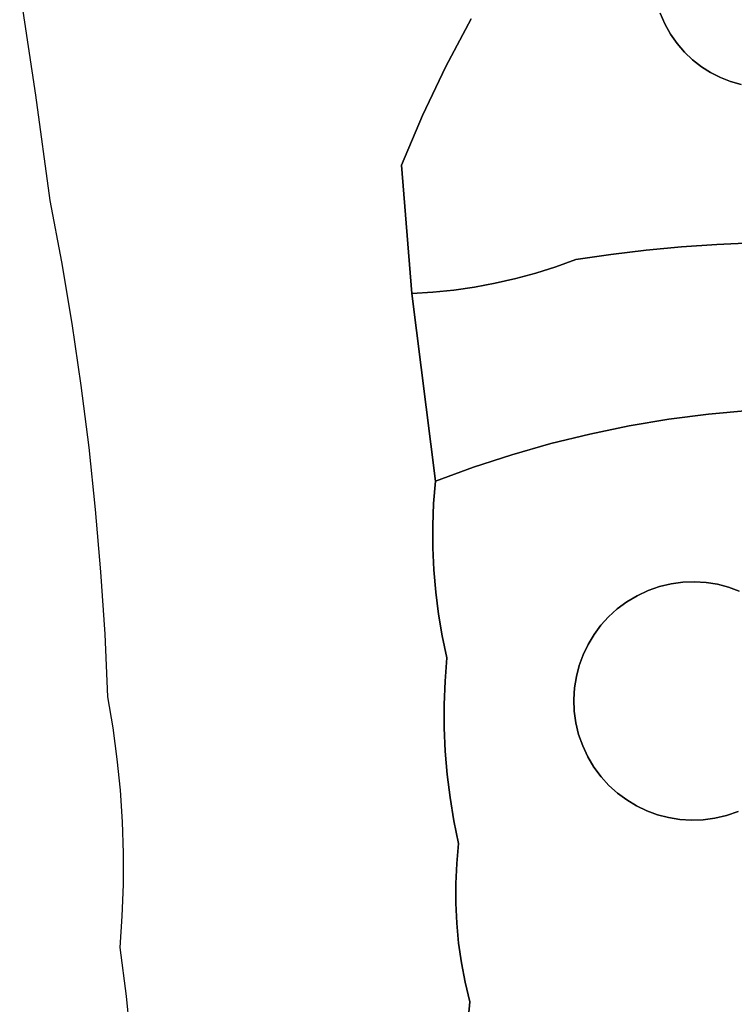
# Model space of a CAD drawing. Header units: inches. Extents: x 36.3 to 71.4, y 17.4 to 61.7.
# Tile 10 of 80: x 43.2 to 45.4, y 33.7 to 36.6. Entities that reach past the tile are written whole.
import ezdxf

# ---------------------------------------------------------------- set-up
doc = ezdxf.new("R2010")
doc.units = ezdxf.units.IN
doc.layers.add('SURFACES_FOR_SKETCHUP', color=7, linetype='Continuous')

msp = doc.modelspace()

# ---------------------------------------------------------------- linework, layer by layer
at = {"layer": 'SURFACES_FOR_SKETCHUP'}
for points, invisible_edges in [([(43.2371, 36.7326), (43.2848, 36.4189), (44.2191, 37.1251)], 10), ([(44.2191, 37.1251), (43.2848, 36.4189), (44.4432, 36.3588)], 11), ([(44.5129, 36.5047), (44.5891, 36.6472), (44.2191, 37.1251)], 10), ([(44.4432, 36.3588), (44.5129, 36.5047), (44.2191, 37.1251)], 10), ([(45.3245, 37.09), (45.1519, 36.8934), (45.1689, 36.6323)], 11), ([(45.7822, 36.9344), (45.3245, 37.09), (45.1689, 36.6323)], 11), ([(45.1689, 36.6323), (45.6266, 36.4768), (45.7822, 36.9344)], 11), ([(45.1519, 36.8934), (45.1429, 36.8619), (45.1689, 36.6323)], 10), ([(45.1551, 36.6645), (45.1689, 36.6323), (45.1429, 36.8619)], 10), ([(45.1551, 36.6645), (44.5891, 36.6472), (45.1689, 36.6323)], 3), ([(44.5129, 36.5047), (45.186, 36.6018), (44.5891, 36.6472)], 3), ([(45.1689, 36.6323), (44.5891, 36.6472), (45.186, 36.6018)], 3), ([(45.1689, 36.6323), (45.186, 36.6018), (45.335, 36.4718)], 10), ([(45.3656, 36.4598), (45.1689, 36.6323), (45.335, 36.4718)], 3), ([(45.1689, 36.6323), (45.3656, 36.4598), (45.6266, 36.4768)], 11), ([(45.186, 36.6018), (44.5129, 36.5047), (45.2056, 36.5736)], 3), ([(45.3058, 36.4867), (45.186, 36.6018), (45.278, 36.5044)], 3), ([(45.335, 36.4718), (45.186, 36.6018), (45.3058, 36.4867)], 3), ([(45.186, 36.6018), (45.2056, 36.5736), (45.278, 36.5044)], 10), ([(44.9018, 35.9274), (45.2056, 36.5736), (44.5129, 36.5047)], 11), ([(45.0071, 35.9425), (45.2056, 36.5736), (44.9018, 35.9274)], 3), ([(45.2056, 36.5736), (45.0071, 35.9425), (45.2276, 36.5479)], 3), ([(45.2518, 36.5249), (45.278, 36.5044), (45.2056, 36.5736)], 10), ([(45.2056, 36.5736), (45.2276, 36.5479), (45.2518, 36.5249)], 8), ([(45.2276, 36.5479), (45.0071, 35.9425), (45.2518, 36.5249)], 3), ([(45.1127, 35.955), (45.2518, 36.5249), (45.0071, 35.9425)], 3), ([(45.2518, 36.5249), (45.1127, 35.955), (45.278, 36.5044)], 3), ([(44.5129, 36.5047), (44.4432, 36.3588), (44.9018, 35.9274)], 10), ([(45.278, 36.5044), (45.1127, 35.955), (45.3058, 36.4867)], 3), ([(45.2185, 35.9649), (45.3058, 36.4867), (45.1127, 35.955)], 3), ([(45.3058, 36.4867), (45.2185, 35.9649), (45.335, 36.4718)], 3), ([(45.3244, 35.9723), (45.335, 36.4718), (45.2185, 35.9649)], 3), ([(45.335, 36.4718), (45.3244, 35.9723), (45.3656, 36.4598)], 3), ([(45.3656, 36.4598), (45.3244, 35.9723), (45.3971, 36.4507)], 3), ([(45.4304, 35.9771), (45.3971, 36.4507), (45.3244, 35.9723)], 3), ([(45.3656, 36.4598), (45.3971, 36.4507), (45.6266, 36.4768)], 10), ([(44.4432, 36.3588), (43.2848, 36.4189), (44.3799, 36.2096)], 3), ([(43.3271, 36.1043), (44.3799, 36.2096), (43.2848, 36.4189)], 3), ([(44.4432, 36.3588), (44.3799, 36.2096), (44.7827, 35.8868)], 10), ([(44.7827, 35.8868), (44.8426, 35.9058), (44.4432, 36.3588)], 10), ([(44.8426, 35.9058), (44.9018, 35.9274), (44.4432, 36.3588)], 10), ([(43.362, 35.9203), (44.3799, 36.2096), (43.3271, 36.1043)], 3), ([(44.3799, 36.2096), (43.362, 35.9203), (44.4116, 35.8259)], 3), ([(44.7221, 35.8703), (44.7827, 35.8868), (44.3799, 36.2096)], 10), ([(44.6609, 35.8563), (44.7221, 35.8703), (44.3799, 36.2096)], 10), ([(44.4744, 35.8297), (44.537, 35.836), (44.3799, 36.2096)], 10), ([(44.4116, 35.8259), (44.4744, 35.8297), (44.3799, 36.2096)], 2), ([(44.5991, 35.8449), (44.3799, 36.2096), (44.537, 35.836)], 3), ([(44.5991, 35.8449), (44.6609, 35.8563), (44.3799, 36.2096)], 10), ([(45.3244, 35.9723), (45.4194, 35.4757), (45.4304, 35.9771)], 3), ([(45.0071, 35.9425), (45.1806, 35.4491), (45.1127, 35.955)], 3), ([(45.1127, 35.955), (45.1806, 35.4491), (45.2185, 35.9649)], 3), ([(45.2998, 35.4646), (45.2185, 35.9649), (45.1806, 35.4491)], 3), ([(45.2185, 35.9649), (45.2998, 35.4646), (45.3244, 35.9723)], 3), ([(45.4194, 35.4757), (45.3244, 35.9723), (45.2998, 35.4646)], 3), ([(43.3931, 35.7358), (44.4116, 35.8259), (43.362, 35.9203)], 3), ([(44.8426, 35.9058), (45.062, 35.4292), (44.9018, 35.9274)], 3), ([(45.0071, 35.9425), (44.9018, 35.9274), (45.062, 35.4292)], 10), ([(45.1806, 35.4491), (45.0071, 35.9425), (45.062, 35.4292)], 3), ([(44.7827, 35.8868), (44.944, 35.405), (44.8426, 35.9058)], 3), ([(45.062, 35.4292), (44.8426, 35.9058), (44.944, 35.405)], 3), ([(44.6609, 35.8563), (44.8269, 35.3763), (44.7221, 35.8703)], 3), ([(44.7221, 35.8703), (44.8269, 35.3763), (44.7827, 35.8868)], 3), ([(44.944, 35.405), (44.7827, 35.8868), (44.8269, 35.3763)], 3), ([(44.4744, 35.8297), (44.5957, 35.3059), (44.537, 35.836)], 3), ([(44.537, 35.836), (44.7108, 35.3433), (44.5991, 35.8449)], 3), ([(44.7108, 35.3433), (44.537, 35.836), (44.5957, 35.3059)], 3), ([(44.5991, 35.8449), (44.7108, 35.3433), (44.6609, 35.8563)], 3), ([(44.8269, 35.3763), (44.6609, 35.8563), (44.7108, 35.3433)], 3), ([(43.4204, 35.5507), (44.4116, 35.8259), (43.3931, 35.7358)], 3), ([(43.4439, 35.365), (44.4116, 35.8259), (43.4204, 35.5507)], 3), ([(44.4116, 35.8259), (43.4439, 35.365), (44.4818, 35.2641)], 3), ([(44.4116, 35.8259), (44.5957, 35.3059), (44.4744, 35.8297)], 3), ([(44.4116, 35.8259), (44.4818, 35.2641), (44.5957, 35.3059)], 8), ([(45.1806, 35.4491), (45.062, 35.4292), (45.1878, 34.9572)], 10), ([(45.2998, 35.4646), (45.1806, 35.4491), (45.2576, 34.9632)], 10), ([(45.1878, 34.9572), (45.2228, 34.962), (45.1806, 35.4491)], 10), ([(45.2228, 34.962), (45.2576, 34.9632), (45.1806, 35.4491)], 10), ([(45.2576, 34.9632), (45.2922, 34.9611), (45.2998, 35.4646)], 10), ([(45.2922, 34.9611), (45.3262, 34.9556), (45.2998, 35.4646)], 10), ([(45.4194, 35.4757), (45.2998, 35.4646), (45.3262, 34.9556)], 10), ([(45.3262, 34.9556), (45.3594, 34.947), (45.4194, 35.4757)], 10), ([(45.3594, 34.947), (45.3915, 34.9352), (45.4194, 35.4757)], 10), ([(45.062, 35.4292), (44.944, 35.405), (45.1185, 34.9368)], 10), ([(45.1185, 34.9368), (45.1529, 34.9488), (45.062, 35.4292)], 10), ([(45.1529, 34.9488), (45.1878, 34.9572), (45.062, 35.4292)], 10), ([(44.944, 35.405), (44.8269, 35.3763), (45.0854, 34.9213)], 10), ([(45.0854, 34.9213), (45.1185, 34.9368), (44.944, 35.405)], 10), ([(43.4635, 35.179), (44.4818, 35.2641), (43.4439, 35.365)], 3), ([(44.7108, 35.3433), (45.0263, 34.8819), (44.8269, 35.3763)], 3), ([(45.0546, 34.9029), (45.0854, 34.9213), (44.8269, 35.3763)], 10), ([(45.0546, 34.9029), (44.8269, 35.3763), (45.0263, 34.8819)], 3), ([(44.474, 35.0648), (45.0004, 34.8584), (44.7108, 35.3433)], 11), ([(44.5957, 35.3059), (44.474, 35.0648), (44.7108, 35.3433)], 3), ([(45.0263, 34.8819), (44.7108, 35.3433), (45.0004, 34.8584)], 3), ([(44.4764, 35.1977), (44.4738, 35.1313), (44.5957, 35.3059)], 10), ([(44.474, 35.0648), (44.5957, 35.3059), (44.4738, 35.1313)], 3), ([(44.4818, 35.2641), (44.4764, 35.1977), (44.5957, 35.3059)], 2), ([(44.4818, 35.2641), (43.4635, 35.179), (44.4764, 35.1977)], 3), ([(44.4764, 35.1977), (43.4635, 35.179), (44.4738, 35.1313)], 3), ([(43.4794, 34.9926), (44.4738, 35.1313), (43.4635, 35.179)], 3), ([(44.4738, 35.1313), (43.4794, 34.9926), (44.474, 35.0648)], 3), ([(44.474, 35.0648), (43.4794, 34.9926), (44.4769, 34.9984)], 3), ([(44.4769, 34.9984), (45.0004, 34.8584), (44.474, 35.0648)], 3), ([(43.4915, 34.8058), (44.4769, 34.9984), (43.4794, 34.9926)], 3), ([(44.4769, 34.9984), (43.4915, 34.8058), (44.4826, 34.9322)], 3), ([(44.4826, 34.9322), (44.9772, 34.8327), (44.4769, 34.9984)], 3), ([(45.0004, 34.8584), (44.4769, 34.9984), (44.9772, 34.8327)], 3), ([(45.1529, 34.9488), (45.1185, 34.9368), (45.3594, 34.947)], 10), ([(45.3915, 34.9352), (45.3594, 34.947), (45.1185, 34.9368)], 10), ([(45.3262, 34.9556), (45.2922, 34.9611), (45.1529, 34.9488)], 10), ([(45.1529, 34.9488), (45.2922, 34.9611), (45.1878, 34.9572)], 3), ([(45.3594, 34.947), (45.3262, 34.9556), (45.1529, 34.9488)], 10), ([(45.2576, 34.9632), (45.1878, 34.9572), (45.2922, 34.9611)], 3), ([(45.2576, 34.9632), (45.2228, 34.962), (45.1878, 34.9572)], 8), ([(44.4826, 34.9322), (43.4915, 34.8058), (44.4911, 34.8663)], 3), ([(44.4911, 34.8663), (44.9567, 34.8051), (44.4826, 34.9322)], 3), ([(44.9772, 34.8327), (44.4826, 34.9322), (44.9567, 34.8051)], 3), ([(45.1185, 34.9368), (44.9243, 34.7448), (44.9227, 34.4717)], 11), ([(45.5835, 34.741), (45.1185, 34.9368), (44.9227, 34.4717)], 11), ([(44.9243, 34.7448), (45.1185, 34.9368), (44.939, 34.7757)], 3), ([(45.1185, 34.9368), (45.0854, 34.9213), (44.939, 34.7757)], 10), ([(44.939, 34.7757), (45.0854, 34.9213), (44.9567, 34.8051)], 3), ([(44.9567, 34.8051), (45.0854, 34.9213), (44.9772, 34.8327)], 3), ([(45.0854, 34.9213), (45.0546, 34.9029), (44.9772, 34.8327)], 10), ([(45.5835, 34.741), (45.3915, 34.9352), (45.1185, 34.9368)], 11), ([(45.0004, 34.8584), (44.9772, 34.8327), (45.0546, 34.9029)], 10), ([(45.0546, 34.9029), (45.0263, 34.8819), (45.0004, 34.8584)], 8), ([(44.4911, 34.8663), (43.4915, 34.8058), (44.5024, 34.8008)], 3), ([(44.5024, 34.8008), (44.939, 34.7757), (44.4911, 34.8663)], 3), ([(44.9567, 34.8051), (44.4911, 34.8663), (44.939, 34.7757)], 3), ([(43.4997, 34.6188), (44.5024, 34.8008), (43.4915, 34.8058)], 3), ([(44.5024, 34.8008), (43.4997, 34.6188), (44.5107, 34.6658)], 11), ([(44.5107, 34.6658), (44.5164, 34.7356), (44.5024, 34.8008)], 8), ([(44.5164, 34.7356), (44.9243, 34.7448), (44.5024, 34.8008)], 3), ([(44.939, 34.7757), (44.5024, 34.8008), (44.9243, 34.7448)], 3), ([(44.9243, 34.7448), (44.5164, 34.7356), (44.9125, 34.7127)], 3), ([(44.9243, 34.7448), (44.9125, 34.7127), (44.9227, 34.4717)], 10), ([(44.9227, 34.4717), (45.1146, 34.2775), (45.5835, 34.741)], 11), ([(45.5819, 34.4679), (45.5835, 34.741), (45.1146, 34.2775)], 11), ([(44.5107, 34.6658), (44.8984, 34.6455), (44.5164, 34.7356)], 3), ([(44.9125, 34.7127), (44.5164, 34.7356), (44.9038, 34.6795)], 3), ([(44.9038, 34.6795), (44.5164, 34.7356), (44.8984, 34.6455)], 3), ([(44.9125, 34.7127), (44.9038, 34.6795), (44.9106, 34.5062)], 10), ([(44.9106, 34.5062), (44.9227, 34.4717), (44.9125, 34.7127)], 10), ([(43.5155, 34.5258), (44.5107, 34.6658), (43.4997, 34.6188)], 3), ([(44.5107, 34.6658), (43.5155, 34.5258), (44.508, 34.5958)], 3), ([(44.508, 34.5958), (44.8962, 34.6109), (44.5107, 34.6658)], 3), ([(44.8984, 34.6455), (44.5107, 34.6658), (44.8962, 34.6109)], 3), ([(44.9038, 34.6795), (44.8984, 34.6455), (44.9106, 34.5062)], 10), ([(44.8962, 34.6109), (44.9023, 34.5411), (44.8984, 34.6455)], 3), ([(44.9106, 34.5062), (44.8984, 34.6455), (44.9023, 34.5411)], 3), ([(44.508, 34.5958), (43.5155, 34.5258), (44.5081, 34.5259)], 3), ([(44.8962, 34.6109), (44.508, 34.5958), (44.8975, 34.5761)], 3), ([(44.5081, 34.5259), (44.8975, 34.5761), (44.508, 34.5958)], 3), ([(44.8962, 34.6109), (44.8975, 34.5761), (44.9023, 34.5411)], 8), ([(44.8975, 34.5761), (44.5081, 34.5259), (44.9023, 34.5411)], 3), ([(44.511, 34.4561), (44.9023, 34.5411), (44.5081, 34.5259)], 3), ([(44.9023, 34.5411), (44.511, 34.4561), (44.9106, 34.5062)], 3), ([(43.5281, 34.4325), (44.5081, 34.5259), (43.5155, 34.5258)], 3), ([(44.5081, 34.5259), (43.5281, 34.4325), (44.511, 34.4561)], 3), ([(44.5168, 34.3864), (44.9106, 34.5062), (44.511, 34.4561)], 3), ([(44.9106, 34.5062), (44.5168, 34.3864), (44.9227, 34.4717)], 3), ([(43.5375, 34.3389), (44.511, 34.4561), (43.5281, 34.4325)], 3), ([(44.511, 34.4561), (43.5375, 34.3389), (44.5168, 34.3864)], 3), ([(44.5255, 34.317), (44.9227, 34.4717), (44.5168, 34.3864)], 3), ([(44.9227, 34.4717), (44.5255, 34.317), (44.9381, 34.4387)], 3), ([(44.9227, 34.4717), (44.9381, 34.4387), (45.0838, 34.2923)], 10), ([(45.1146, 34.2775), (44.9227, 34.4717), (45.0838, 34.2923)], 3), ([(45.3877, 34.276), (45.5819, 34.4679), (45.1146, 34.2775)], 11), ([(44.537, 34.248), (44.9381, 34.4387), (44.5255, 34.317)], 3), ([(44.9381, 34.4387), (44.537, 34.248), (44.9565, 34.4079)], 3), ([(45.0544, 34.31), (44.9381, 34.4387), (45.0267, 34.3305)], 3), ([(45.0838, 34.2923), (44.9381, 34.4387), (45.0544, 34.31)], 3), ([(44.9381, 34.4387), (44.9565, 34.4079), (45.0267, 34.3305)], 10), ([(43.5437, 34.245), (44.5168, 34.3864), (43.5375, 34.3389)], 3), ([(44.5168, 34.3864), (43.5437, 34.245), (44.5255, 34.317)], 3), ([(44.5513, 34.1794), (44.9565, 34.4079), (44.537, 34.248)], 3), ([(44.9565, 34.4079), (44.5513, 34.1794), (44.9776, 34.3795)], 3), ([(45.001, 34.3537), (45.0267, 34.3305), (44.9565, 34.4079)], 10), ([(44.9565, 34.4079), (44.9776, 34.3795), (45.001, 34.3537)], 8), ([(44.9776, 34.3795), (44.5513, 34.1794), (45.001, 34.3537)], 3), ([(44.5428, 34.0603), (45.0267, 34.3305), (44.5456, 34.1199)], 3), ([(45.0267, 34.3305), (44.5428, 34.0603), (45.0544, 34.31)], 3), ([(44.5456, 34.1199), (45.0267, 34.3305), (44.5513, 34.1794)], 3), ([(45.001, 34.3537), (44.5513, 34.1794), (45.0267, 34.3305)], 3), ([(43.5467, 34.1509), (44.5255, 34.317), (43.5437, 34.245)], 3), ([(44.5255, 34.317), (43.5467, 34.1509), (44.537, 34.248)], 3), ([(44.5428, 34.0007), (45.0544, 34.31), (44.5428, 34.0603)], 3), ([(45.0544, 34.31), (44.5428, 34.0007), (45.0838, 34.2923)], 3), ([(44.5456, 33.9412), (45.0838, 34.2923), (44.5428, 34.0007)], 3), ([(44.5512, 33.8819), (45.0838, 34.2923), (44.5456, 33.9412)], 3), ([(45.0838, 34.2923), (44.5512, 33.8819), (45.1146, 34.2775)], 3), ([(44.5596, 33.8229), (45.1146, 34.2775), (44.5512, 33.8819)], 3), ([(44.5709, 33.7643), (45.1146, 34.2775), (44.5596, 33.8229)], 3), ([(45.1146, 34.2775), (44.5709, 33.7643), (45.1468, 34.2658)], 3), ([(45.1146, 34.2775), (45.1468, 34.2658), (45.3877, 34.276)], 10), ([(45.3532, 34.2639), (45.3877, 34.276), (45.1468, 34.2658)], 10), ([(45.3877, 34.276), (45.3532, 34.2639), (45.8025, 33.7843)], 10), ([(44.537, 34.248), (43.5467, 34.1509), (44.5456, 34.1199)], 11), ([(44.5456, 34.1199), (44.5513, 34.1794), (44.537, 34.248)], 8), ([(44.5849, 33.7062), (45.1468, 34.2658), (44.5709, 33.7643)], 3), ([(45.1468, 34.2658), (44.5849, 33.7062), (45.18, 34.2571)], 3), ([(45.0544, 33.3216), (45.18, 34.2571), (44.5849, 33.7062)], 11), ([(45.214, 34.2517), (45.18, 34.2571), (45.0544, 33.3216)], 10), ([(45.2485, 34.2495), (45.214, 34.2517), (45.0544, 33.3216)], 10), ([(45.0544, 33.3216), (45.6974, 33.5232), (45.2485, 34.2495)], 10), ([(45.1468, 34.2658), (45.18, 34.2571), (45.3532, 34.2639)], 10), ([(45.18, 34.2571), (45.214, 34.2517), (45.3532, 34.2639)], 10), ([(45.3532, 34.2639), (45.214, 34.2517), (45.3184, 34.2555)], 3), ([(45.2485, 34.2495), (45.3184, 34.2555), (45.214, 34.2517)], 3), ([(45.2485, 34.2495), (45.2834, 34.2508), (45.3184, 34.2555)], 8), ([(45.2834, 34.2508), (45.2485, 34.2495), (45.6974, 33.5232)], 10), ([(45.3184, 34.2555), (45.2834, 34.2508), (45.8025, 33.7843)], 10), ([(45.6974, 33.5232), (45.8025, 33.7843), (45.2834, 34.2508)], 10), ([(45.3532, 34.2639), (45.3184, 34.2555), (45.8025, 33.7843)], 10), ([(43.5465, 34.0568), (44.5428, 34.0603), (43.5467, 34.1509)], 3), ([(44.5456, 34.1199), (43.5467, 34.1509), (44.5428, 34.0603)], 3), ([(43.5431, 33.9627), (44.5428, 34.0007), (43.5465, 34.0568)], 3), ([(44.5428, 34.0603), (43.5465, 34.0568), (44.5428, 34.0007)], 3), ([(44.5428, 34.0007), (43.5431, 33.9627), (44.5456, 33.9412)], 3), ([(43.5365, 33.8687), (44.5456, 33.9412), (43.5431, 33.9627)], 3), ([(44.5456, 33.9412), (43.5365, 33.8687), (44.5512, 33.8819)], 3), ([(43.5558, 33.723), (44.5512, 33.8819), (43.5365, 33.8687)], 3), ([(44.5512, 33.8819), (43.5558, 33.723), (44.5596, 33.8229)], 3), ([(44.5596, 33.8229), (43.5558, 33.723), (44.5709, 33.7643)], 3), ([(43.5696, 33.5769), (44.5709, 33.7643), (43.5558, 33.723)], 3), ([(44.5709, 33.7643), (43.5696, 33.5769), (44.577, 33.6281)], 11), ([(44.577, 33.6281), (44.5849, 33.7062), (44.5709, 33.7643)], 8), ([(44.5849, 33.7062), (44.577, 33.6281), (45.0544, 33.3216)], 10)]:
    msp.add_3dface(points, dxfattribs=dict(at, invisible_edges=invisible_edges))

doc.saveas('drawing.dxf')
